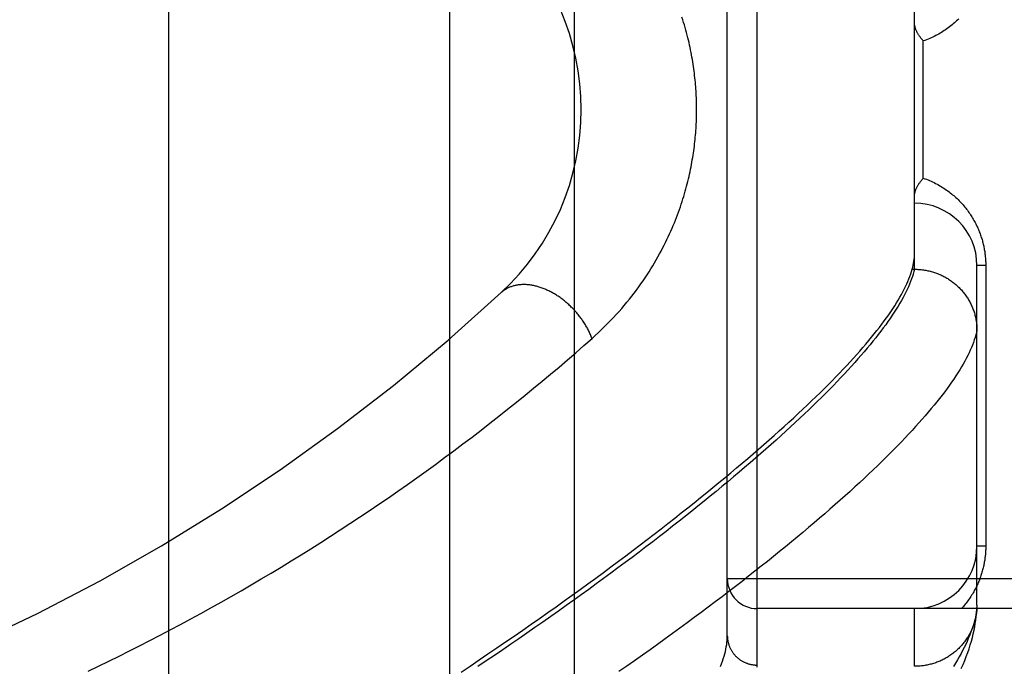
# Model space of a CAD drawing. Header units: inches. Extents: x 0 to 227, y 0 to 147.
# Tile 41 of 256: x 42.44 to 43.426, y 45.935 to 46.582. Entities that reach past the tile are written whole.
import ezdxf

# ---------------------------------------------------------------- set-up
doc = ezdxf.new("R2010")
doc.units = ezdxf.units.IN
doc.header["$LTSCALE"] = 12.466667
doc.header["$MEASUREMENT"] = 0
doc.linetypes.add('HIDDEN', pattern=[0.2, 0.1, -0.1])
for name, color, linetype in [('DEFAULT_2', 8, 'HIDDEN'), ('LEFTHAND_DOOR_ASSEMBLY', 7, 'CONTINUOUS'), ('SUBPANEL', 7, 'CONTINUOUS')]:
    doc.layers.add(name, color=color, linetype=linetype)

msp = doc.modelspace()

# ---------------------------------------------------------------- linework, layer by layer
at = {"layer": 'DEFAULT_2', "color": 8, "linetype": 'HIDDEN'}
msp.add_line((42.5892, 43.06539), (42.5892, 100.16939), dxfattribs=at)
at = {"layer": 'LEFTHAND_DOOR_ASSEMBLY', "color": 8, "linetype": 'HIDDEN'}
for p, q in [((43.17845, 45.93582), (43.17845, 47.04896)), ((43.14845, 45.96521), (43.14845, 47.01957)), ((43.33595, 46.33237), (43.33595, 46.65242)), ((43.34474, 46.42364), (43.34474, 46.56114)), ((43.3329, 46.33003), (43.33358, 46.33237)), ((43.33358, 46.33237), (43.33595, 46.33237)), ((43.33595, 46.33237), (43.33709, 46.33236)), ((43.39845, 45.99578), (43.39845, 46.33614)), ((43.40724, 46.33614), (43.39845, 46.33614)), ((43.40724, 46.33614), (43.40724, 46.05489)), ((43.40724, 46.05489), (43.39845, 46.05489)), ((44.24045, 46.02239), (43.14845, 46.02239)), ((44.24045, 45.99239), (43.17845, 45.99239)), ((43.33595, 45.93458), (43.33595, 45.99239)), ((43.39845, 45.99578), (43.3984, 45.99338))]:
    msp.add_line(p, q, dxfattribs=at)
for points in [[(43.01293, 46.26309), (43.0162, 46.26603), (43.01941, 46.26898), (43.02254, 46.27195), (43.0256, 46.27493), (43.0286, 46.27794), (43.03154, 46.28096), (43.03442, 46.28399), (43.03723, 46.28704), (43.03998, 46.29009), (43.04266, 46.29315), (43.04529, 46.29622), (43.04784, 46.2993), (43.05034, 46.30237), (43.05277, 46.30545), (43.05514, 46.30852), (43.05745, 46.31159), (43.05969, 46.31466), (43.06188, 46.31772), (43.064, 46.32077), (43.06607, 46.32382), (43.06807, 46.32685), (43.07002, 46.32988), (43.07191, 46.33289), (43.07375, 46.33589), (43.07553, 46.33887), (43.07726, 46.34184), (43.07894, 46.3448), (43.08057, 46.34774), (43.08214, 46.35066), (43.08367, 46.35357), (43.08515, 46.35646), (43.08658, 46.35933), (43.08797, 46.36218), (43.08931, 46.36502), (43.0906, 46.36784), (43.09186, 46.37064), (43.09307, 46.37342), (43.09425, 46.37618), (43.09538, 46.37893), (43.09648, 46.38165), (43.09753, 46.38436), (43.09856, 46.38705), (43.09954, 46.38972), (43.10049, 46.39238), (43.10141, 46.39502), (43.1023, 46.39764), (43.10315, 46.40024), (43.10397, 46.40283), (43.10476, 46.4054), (43.10552, 46.40795), (43.10626, 46.41049), (43.10696, 46.41301), (43.10764, 46.41552), (43.10829, 46.418), (43.10891, 46.42047), (43.1095, 46.42292), (43.11007, 46.42535), (43.11062, 46.42777), (43.11114, 46.43017), (43.11163, 46.43255), (43.11211, 46.43492), (43.11256, 46.43728), (43.11298, 46.43961), (43.11339, 46.44194), (43.11378, 46.44426), (43.11414, 46.44656), (43.11449, 46.44885), (43.11482, 46.45113), (43.11512, 46.4534), (43.11541, 46.45566), (43.11568, 46.45791), (43.11593, 46.46015), (43.11617, 46.46238), (43.11638, 46.46461), (43.11658, 46.46683), (43.11677, 46.46905), (43.11693, 46.47126), (43.11708, 46.47346), (43.11721, 46.47566), (43.11732, 46.47786), (43.11742, 46.48005), (43.11751, 46.48224), (43.11757, 46.48443), (43.11762, 46.48662), (43.11766, 46.48881), (43.11767, 46.49099), (43.11768, 46.49318), (43.11766, 46.49537), (43.11763, 46.49756), (43.11759, 46.49976), (43.11753, 46.50196), (43.11745, 46.50416), (43.11735, 46.50636), (43.11724, 46.50857), (43.11711, 46.51078), (43.11697, 46.513), (43.11681, 46.51522), (43.11663, 46.51745), (43.11643, 46.51969), (43.11621, 46.52194), (43.11598, 46.52419), (43.11573, 46.52645), (43.11546, 46.52873), (43.11517, 46.53101), (43.11487, 46.5333), (43.11454, 46.53561), (43.11419, 46.53792), (43.11382, 46.54025), (43.11343, 46.54259), (43.11302, 46.54495), (43.11259, 46.54732), (43.11214, 46.54971), (43.11166, 46.55211), (43.11115, 46.55453), (43.11063, 46.55697), (43.11007, 46.55943), (43.10949, 46.5619), (43.10889, 46.56439), (43.10826, 46.5669), (43.10759, 46.56944), (43.1069, 46.57199), (43.10618, 46.57455), (43.10544, 46.57714), (43.10466, 46.57974), (43.10385, 46.58236), (43.10301, 46.58499)], [(43.38026, 46.58335), (43.37919, 46.58229), (43.37809, 46.58125), (43.37697, 46.58021), (43.37582, 46.57918), (43.37465, 46.57817), (43.37346, 46.57717), (43.37224, 46.57619), (43.37099, 46.57522), (43.36972, 46.57426), (43.36843, 46.57332), (43.36711, 46.5724), (43.36577, 46.5715), (43.36441, 46.57061), (43.36302, 46.56975), (43.36161, 46.5689), (43.36018, 46.56808), (43.35873, 46.56727), (43.35725, 46.56649), (43.35576, 46.56574), (43.35424, 46.565), (43.3527, 46.56429), (43.35114, 46.56361), (43.34957, 46.56295), (43.34798, 46.56232), (43.34637, 46.56172), (43.34474, 46.56114)], [(43.34474, 46.56114), (43.34424, 46.5617), (43.34375, 46.56227), (43.34328, 46.56283), (43.34282, 46.5634), (43.34237, 46.56397), (43.34193, 46.56454), (43.34151, 46.5651), (43.3411, 46.56567), (43.34071, 46.56624), (43.34033, 46.56681), (43.33997, 46.56737), (43.33962, 46.56793), (43.33929, 46.56849), (43.33897, 46.56904), (43.33867, 46.56959), (43.33838, 46.57014), (43.33811, 46.57068), (43.33786, 46.57122), (43.33762, 46.57175), (43.3374, 46.57227), (43.33719, 46.57279), (43.337, 46.5733), (43.33683, 46.5738), (43.33667, 46.57429), (43.33653, 46.57478), (43.33641, 46.57526), (43.3363, 46.57573), (43.3362, 46.57619), (43.33613, 46.57664), (43.33606, 46.57708), (43.33601, 46.57751), (43.33598, 46.57793), (43.33596, 46.57834), (43.33595, 46.57874)], [(43.33595, 46.40604), (43.33596, 46.40644), (43.33598, 46.40686), (43.33601, 46.40728), (43.33606, 46.40771), (43.33613, 46.40815), (43.3362, 46.4086), (43.3363, 46.40906), (43.33641, 46.40953), (43.33653, 46.41001), (43.33667, 46.41049), (43.33683, 46.41099), (43.337, 46.41149), (43.33719, 46.412), (43.3374, 46.41252), (43.33762, 46.41304), (43.33786, 46.41357), (43.33811, 46.41411), (43.33838, 46.41465), (43.33867, 46.41519), (43.33897, 46.41574), (43.33929, 46.4163), (43.33962, 46.41686), (43.33997, 46.41742), (43.34033, 46.41798), (43.34071, 46.41855), (43.3411, 46.41911), (43.34151, 46.41968), (43.34193, 46.42025), (43.34237, 46.42082), (43.34282, 46.42139), (43.34328, 46.42195), (43.34375, 46.42252), (43.34424, 46.42308), (43.34474, 46.42364)], [(43.34474, 46.42364), (43.34634, 46.42308), (43.34792, 46.42249), (43.34948, 46.42187), (43.35102, 46.42123), (43.35255, 46.42056), (43.35406, 46.41987), (43.35554, 46.41916), (43.35701, 46.41842), (43.35845, 46.41766), (43.35988, 46.41688), (43.36128, 46.41608), (43.36266, 46.41526), (43.36402, 46.41442), (43.36535, 46.41357), (43.36667, 46.41269), (43.36796, 46.4118), (43.36922, 46.41089), (43.37047, 46.40997), (43.37169, 46.40903), (43.37288, 46.40808), (43.37406, 46.40712), (43.37521, 46.40614), (43.37633, 46.40515), (43.37744, 46.40415), (43.37852, 46.40314), (43.37957, 46.40212), (43.38061, 46.40108), (43.38162, 46.40004), (43.38261, 46.39899), (43.38357, 46.39793), (43.38451, 46.39687), (43.38543, 46.3958), (43.38633, 46.39472), (43.3872, 46.39363), (43.38806, 46.39254), (43.38889, 46.39144), (43.3897, 46.39034), (43.39048, 46.38923), (43.39125, 46.38812), (43.392, 46.38701), (43.39272, 46.38589), (43.39343, 46.38477), (43.39411, 46.38364), (43.39477, 46.38251), (43.39542, 46.38138), (43.39604, 46.38025), (43.39665, 46.37912), (43.39723, 46.37798), (43.3978, 46.37684), (43.39835, 46.3757), (43.39888, 46.37456), (43.39939, 46.37342), (43.39989, 46.37228), (43.40036, 46.37114), (43.40082, 46.37), (43.40126, 46.36886), (43.40168, 46.36773), (43.40208, 46.36659), (43.40247, 46.36547), (43.40283, 46.36434), (43.40318, 46.36322), (43.40352, 46.3621), (43.40384, 46.36099), (43.40414, 46.35988), (43.40442, 46.35878), (43.40469, 46.35768), (43.40495, 46.35659), (43.40519, 46.35549), (43.40542, 46.3544), (43.40563, 46.35332), (43.40583, 46.35224), (43.40601, 46.35115), (43.40618, 46.35008), (43.40634, 46.349), (43.40648, 46.34792), (43.40661, 46.34685), (43.40673, 46.34578), (43.40684, 46.34471), (43.40693, 46.34365), (43.40701, 46.34258), (43.40708, 46.34152), (43.40714, 46.34046), (43.40718, 46.33939), (43.40721, 46.33831), (43.40723, 46.33723), (43.40724, 46.33614)], [(43.33358, 46.33237), (43.33414, 46.33449), (43.33462, 46.33658), (43.33503, 46.33863), (43.33536, 46.34064), (43.33562, 46.34262), (43.3358, 46.34456), (43.33591, 46.34647), (43.33595, 46.34834)], [(42.88176, 45.92882), (42.89084, 45.93488), (42.89984, 45.94092), (42.90876, 45.94695), (42.91759, 45.95296), (42.92633, 45.95895), (42.93499, 45.96491), (42.94356, 45.97085), (42.95204, 45.97676), (42.96043, 45.98264), (42.96874, 45.9885), (42.97695, 45.99433), (42.98507, 46.00013), (42.9931, 46.0059), (43.00104, 46.01164), (43.00889, 46.01734), (43.01664, 46.02301), (43.0243, 46.02865), (43.03187, 46.03425), (43.03934, 46.03982), (43.04672, 46.04535), (43.05401, 46.05084), (43.0612, 46.0563), (43.06829, 46.06171), (43.0753, 46.06709), (43.08221, 46.07243), (43.08902, 46.07773), (43.09574, 46.08299), (43.10236, 46.08821), (43.10889, 46.09339), (43.11532, 46.09852), (43.12166, 46.10362), (43.1279, 46.10867), (43.13405, 46.11368), (43.1401, 46.11864), (43.14606, 46.12357), (43.15192, 46.12845), (43.15769, 46.13328), (43.16336, 46.13808), (43.16894, 46.14283), (43.17442, 46.14753), (43.17981, 46.15219), (43.1851, 46.1568), (43.19031, 46.16137), (43.19541, 46.1659), (43.20042, 46.17038), (43.20534, 46.17482), (43.21017, 46.17921), (43.2149, 46.18355), (43.21954, 46.18785), (43.22408, 46.19211), (43.22853, 46.19632), (43.23289, 46.20048), (43.23716, 46.2046), (43.24133, 46.20867), (43.24541, 46.2127), (43.2494, 46.21668), (43.2533, 46.22061), (43.2571, 46.2245), (43.26082, 46.22835), (43.26444, 46.23215), (43.26797, 46.2359), (43.27141, 46.23961), (43.27475, 46.24327), (43.27801, 46.24689), (43.28118, 46.25046), (43.28425, 46.25399), (43.28724, 46.25747), (43.29013, 46.26091), (43.29293, 46.2643), (43.29565, 46.26764), (43.29827, 46.27095), (43.30081, 46.2742), (43.30325, 46.27741), (43.30561, 46.28058), (43.30787, 46.2837), (43.31005, 46.28678), (43.31214, 46.28981), (43.31414, 46.2928), (43.31605, 46.29575), (43.31788, 46.29864), (43.31961, 46.3015), (43.32126, 46.30431), (43.32281, 46.30708), (43.32428, 46.3098), (43.32567, 46.31248), (43.32696, 46.31512), (43.32817, 46.31772), (43.32929, 46.32027), (43.33032, 46.32277), (43.33127, 46.32524), (43.33212, 46.32766), (43.3329, 46.33003)], [(43.33595, 46.33237), (43.33534, 46.33), (43.33464, 46.3276), (43.33386, 46.32515), (43.33299, 46.32265), (43.33202, 46.32012), (43.33098, 46.31754), (43.32984, 46.31491), (43.32862, 46.31225), (43.3273, 46.30954), (43.3259, 46.30678), (43.32441, 46.30399), (43.32284, 46.30114), (43.32117, 46.29826), (43.31942, 46.29533), (43.31758, 46.29236), (43.31565, 46.28934), (43.31363, 46.28628), (43.31152, 46.28318), (43.30932, 46.28004), (43.30704, 46.27685), (43.30467, 46.27361), (43.3022, 46.27034), (43.29965, 46.26702), (43.29701, 46.26365), (43.29429, 46.26025), (43.29147, 46.25679), (43.28856, 46.2533), (43.28557, 46.24976), (43.28248, 46.24618), (43.27931, 46.24256), (43.27605, 46.23889), (43.2727, 46.23519), (43.26926, 46.23143), (43.26574, 46.22764), (43.26212, 46.2238), (43.25841, 46.21993), (43.25462, 46.21601), (43.25074, 46.21204), (43.24677, 46.20804), (43.24271, 46.20399), (43.23856, 46.19991), (43.23433, 46.19578), (43.23, 46.19161), (43.22559, 46.1874), (43.22109, 46.18315), (43.2165, 46.17886), (43.21182, 46.17452), (43.20706, 46.17015), (43.20221, 46.16574), (43.19727, 46.16129), (43.19224, 46.1568), (43.18712, 46.15227), (43.18192, 46.14771), (43.17663, 46.1431), (43.17126, 46.13846), (43.16579, 46.13378), (43.16025, 46.12906), (43.15461, 46.12431), (43.14889, 46.11952), (43.14309, 46.1147), (43.1372, 46.10984), (43.13122, 46.10495), (43.12516, 46.10002), (43.11902, 46.09506), (43.11279, 46.09007), (43.10648, 46.08504), (43.10009, 46.07998), (43.09361, 46.07489), (43.08706, 46.06978), (43.08042, 46.06463), (43.0737, 46.05945), (43.0669, 46.05424), (43.06002, 46.04901), (43.05306, 46.04375), (43.04602, 46.03846), (43.03891, 46.03315), (43.03172, 46.02782), (43.02445, 46.02246), (43.01711, 46.01708), (43.0097, 46.01168), (43.0022, 46.00625), (42.99464, 46.00081), (42.98701, 45.99535), (42.9793, 45.98987), (42.97153, 45.98438), (42.96369, 45.97887), (42.95578, 45.97335), (42.9478, 45.96781), (42.93976, 45.96226), (42.93166, 45.95671), (42.92349, 45.95114), (42.91526, 45.94557), (42.90697, 45.93999), (42.89863, 45.9344)], [(43.33709, 46.33236), (43.33822, 46.33233), (43.33935, 46.33228), (43.34047, 46.33221), (43.3416, 46.33212), (43.34272, 46.33201), (43.34384, 46.33188), (43.34496, 46.33173), (43.34607, 46.33156), (43.34718, 46.33137), (43.34829, 46.33116), (43.3494, 46.33093), (43.3505, 46.33069), (43.35159, 46.33042), (43.35268, 46.33013), (43.35377, 46.32983), (43.35484, 46.3295), (43.35592, 46.32916), (43.35698, 46.3288), (43.35804, 46.32842), (43.35909, 46.32802), (43.36014, 46.3276), (43.36117, 46.32716), (43.3622, 46.32671), (43.36322, 46.32623), (43.36423, 46.32574), (43.36523, 46.32523), (43.36623, 46.32471), (43.36721, 46.32416), (43.36818, 46.3236), (43.36914, 46.32302), (43.37009, 46.32243), (43.37103, 46.32182), (43.37196, 46.32119), (43.37288, 46.32054), (43.37378, 46.31988), (43.37467, 46.31921), (43.37555, 46.31851), (43.37642, 46.31781), (43.37727, 46.31708), (43.37811, 46.31635), (43.37894, 46.31559), (43.37975, 46.31483), (43.38055, 46.31405), (43.38133, 46.31325), (43.3821, 46.31244), (43.38285, 46.31162), (43.38359, 46.31078), (43.38431, 46.30993), (43.38502, 46.30907), (43.38571, 46.3082), (43.38638, 46.30731), (43.38704, 46.30642), (43.38768, 46.30551), (43.38831, 46.30459), (43.38892, 46.30366), (43.38951, 46.30272), (43.39008, 46.30176), (43.39063, 46.3008), (43.39117, 46.29983), (43.39169, 46.29885), (43.39219, 46.29786), (43.39267, 46.29686), (43.39314, 46.29586), (43.39359, 46.29484), (43.39401, 46.29382), (43.39442, 46.29279), (43.39481, 46.29175), (43.39518, 46.29071), (43.39553, 46.28966), (43.39586, 46.2886), (43.39617, 46.28754), (43.39646, 46.28647), (43.39674, 46.2854), (43.39699, 46.28432), (43.39722, 46.28324), (43.39743, 46.28216), (43.39763, 46.28107), (43.3978, 46.27998), (43.39795, 46.27888), (43.39808, 46.27778), (43.3982, 46.27669), (43.39829, 46.27558), (43.39836, 46.27448), (43.39841, 46.27338), (43.39844, 46.27227), (43.39845, 46.27117)], [(43.01293, 46.26309), (43.01256, 46.26408), (43.01217, 46.26506), (43.01176, 46.26605), (43.01134, 46.26704), (43.0109, 46.26802), (43.01045, 46.26901), (43.00998, 46.26999), (43.0095, 46.27097), (43.009, 46.27194), (43.00849, 46.27292), (43.00796, 46.27389), (43.00742, 46.27485), (43.00686, 46.27582), (43.00629, 46.27677), (43.0057, 46.27773), (43.0051, 46.27868), (43.00449, 46.27962), (43.00386, 46.28056), (43.00322, 46.28149), (43.00257, 46.28242), (43.0019, 46.28334), (43.00123, 46.28425), (43.00054, 46.28516), (42.99983, 46.28605), (42.99912, 46.28694), (42.99839, 46.28783), (42.99766, 46.2887), (42.99691, 46.28957), (42.99615, 46.29042), (42.99538, 46.29127), (42.9946, 46.29211), (42.99381, 46.29294), (42.99301, 46.29376), (42.9922, 46.29456), (42.99138, 46.29536), (42.99055, 46.29615), (42.98971, 46.29692), (42.98887, 46.29769), (42.98801, 46.29844), (42.98715, 46.29918), (42.98628, 46.29991), (42.98541, 46.30062), (42.98452, 46.30133), (42.98363, 46.30202), (42.98274, 46.3027), (42.98183, 46.30336), (42.98092, 46.30401), (42.98001, 46.30465), (42.97909, 46.30527), (42.97817, 46.30588), (42.97724, 46.30648), (42.9763, 46.30706), (42.97537, 46.30762), (42.97443, 46.30817), (42.97348, 46.30871), (42.97254, 46.30923), (42.97159, 46.30973), (42.97063, 46.31022), (42.96968, 46.31069), (42.96872, 46.31115), (42.96777, 46.31159), (42.96681, 46.31202), (42.96585, 46.31242), (42.96489, 46.31282), (42.96393, 46.31319), (42.96297, 46.31355), (42.96201, 46.31389), (42.96105, 46.31421), (42.96009, 46.31452), (42.95914, 46.31481), (42.95818, 46.31508), (42.95723, 46.31534), (42.95628, 46.31557), (42.95534, 46.31579), (42.95439, 46.316), (42.95345, 46.31618), (42.95252, 46.31635), (42.95158, 46.3165), (42.95066, 46.31663), (42.94973, 46.31674), (42.94881, 46.31683), (42.9479, 46.31691), (42.94699, 46.31697), (42.94609, 46.31701), (42.9452, 46.31703), (42.94431, 46.31703), (42.94342, 46.31702), (42.94255, 46.31699), (42.94168, 46.31694), (42.94082, 46.31687), (42.93997, 46.31678), (42.93912, 46.31668), (42.93829, 46.31656), (42.93746, 46.31642), (42.93664, 46.31626), (42.93584, 46.31608), (42.93504, 46.31589), (42.93425, 46.31568), (42.93347, 46.31545), (42.9327, 46.3152), (42.93194, 46.31494), (42.9312, 46.31466), (42.93046, 46.31436), (42.92974, 46.31404), (42.92902, 46.31371), (42.92832, 46.31336), (42.92764, 46.31299), (42.92696, 46.31261), (42.9263, 46.31221), (42.92564, 46.31179), (42.92501, 46.31136), (42.92438, 46.31091), (42.92377, 46.31044), (42.92317, 46.30996), (42.92259, 46.30946), (42.92202, 46.30895)], [(43.39845, 46.27117), (43.39792, 46.26883), (43.39731, 46.26645), (43.3966, 46.26402), (43.3958, 46.26156), (43.39492, 46.25904), (43.39395, 46.25649), (43.39288, 46.25389), (43.39173, 46.25125), (43.39049, 46.24856), (43.38916, 46.24583), (43.38773, 46.24306), (43.38622, 46.24024), (43.38462, 46.23738), (43.38293, 46.23448), (43.38114, 46.23153), (43.37927, 46.22854), (43.37731, 46.2255), (43.37526, 46.22242), (43.37311, 46.2193), (43.37088, 46.21613), (43.36855, 46.21292), (43.36614, 46.20967), (43.36363, 46.20637), (43.36104, 46.20303), (43.35835, 46.19964), (43.35557, 46.19621), (43.3527, 46.19273), (43.34974, 46.18922), (43.34668, 46.18565), (43.34354, 46.18205), (43.34031, 46.1784), (43.33698, 46.17471), (43.33356, 46.17098), (43.33005, 46.1672), (43.32645, 46.16338), (43.32276, 46.15951), (43.31898, 46.15561), (43.31511, 46.15166), (43.31114, 46.14767), (43.30709, 46.14364), (43.30294, 46.13956), (43.2987, 46.13545), (43.29437, 46.13129), (43.28994, 46.12709), (43.28543, 46.12284), (43.28082, 46.11856), (43.27613, 46.11424), (43.27134, 46.10987), (43.26646, 46.10547), (43.26149, 46.10102), (43.25643, 46.09654), (43.25127, 46.09201), (43.24603, 46.08745), (43.2407, 46.08285), (43.23527, 46.07821), (43.22976, 46.07353), (43.22415, 46.06881), (43.21846, 46.06405), (43.21267, 46.05926), (43.2068, 46.05444), (43.20083, 46.04957), (43.19478, 46.04468), (43.18864, 46.03974), (43.18241, 46.03477), (43.17609, 46.02977), (43.16968, 46.02474), (43.16319, 46.01967), (43.15661, 46.01457), (43.14994, 46.00944), (43.14319, 46.00427), (43.13635, 45.99908), (43.12942, 45.99386), (43.12241, 45.98861), (43.11532, 45.98333), (43.10815, 45.97803), (43.10089, 45.9727), (43.09354, 45.96734), (43.08612, 45.96196), (43.07862, 45.95656), (43.07104, 45.95113), (43.06337, 45.94569), (43.05563, 45.94022), (43.04782, 45.93473), (43.03992, 45.92923)], [(42.50829, 45.92984), (42.51862, 45.93479), (42.52895, 45.9398), (42.53926, 45.94488), (42.54956, 45.95001), (42.55984, 45.9552), (42.5701, 45.96045), (42.58035, 45.96576), (42.59058, 45.97114), (42.60079, 45.97657), (42.61099, 45.98205), (42.62116, 45.9876), (42.63131, 45.99321), (42.64144, 45.99887), (42.65154, 46.00459), (42.66162, 46.01037), (42.67168, 46.01621), (42.6817, 46.0221), (42.6917, 46.02805), (42.70167, 46.03405), (42.71161, 46.04011), (42.72152, 46.04622), (42.7314, 46.05239), (42.74124, 46.0586), (42.75104, 46.06487), (42.76081, 46.07119), (42.77054, 46.07756), (42.78023, 46.08397), (42.78987, 46.09044), (42.79948, 46.09695), (42.80904, 46.1035), (42.81855, 46.1101), (42.82801, 46.11674), (42.83743, 46.12342), (42.84679, 46.13014), (42.85611, 46.1369), (42.86536, 46.14369), (42.87456, 46.15052), (42.8837, 46.15738), (42.89278, 46.16427), (42.9018, 46.17119), (42.91075, 46.17814), (42.91963, 46.1851), (42.92845, 46.19209), (42.93719, 46.1991), (42.94587, 46.20613), (42.95446, 46.21316), (42.96299, 46.22022), (42.97147, 46.22731), (42.9799, 46.23444), (42.98827, 46.24159), (42.99657, 46.24875), (43.00479, 46.25592), (43.01293, 46.26309)], [(43.40724, 46.05489), (43.40723, 46.05383), (43.40721, 46.05276), (43.40718, 46.05171), (43.40714, 46.05065), (43.40708, 46.04959), (43.40702, 46.04853), (43.40694, 46.04746), (43.40685, 46.04639), (43.40674, 46.04532), (43.40662, 46.04425), (43.40649, 46.04317), (43.40635, 46.04209), (43.40619, 46.04101), (43.40602, 46.03992), (43.40583, 46.03883), (43.40563, 46.03774), (43.40542, 46.03665), (43.40519, 46.03554), (43.40495, 46.03444), (43.40469, 46.03333), (43.40441, 46.03221), (43.40412, 46.03109), (43.40381, 46.02997), (43.40349, 46.02883), (43.40315, 46.0277), (43.40279, 46.02656), (43.40241, 46.02541), (43.40202, 46.02426), (43.4016, 46.02311), (43.40117, 46.02195), (43.40072, 46.0208), (43.40025, 46.01964), (43.39977, 46.01848), (43.39926, 46.01732), (43.39874, 46.01616), (43.39819, 46.015), (43.39763, 46.01384), (43.39705, 46.01269), (43.39644, 46.01153), (43.39582, 46.01038), (43.39518, 46.00923), (43.39452, 46.00808), (43.39383, 46.00693), (43.39313, 46.00579), (43.3924, 46.00465), (43.39165, 46.00351), (43.39088, 46.00238), (43.39009, 46.00125), (43.38928, 46.00012), (43.38844, 45.999), (43.38758, 45.99789), (43.3867, 45.99678), (43.38579, 45.99567), (43.38486, 45.99457), (43.38391, 45.99348), (43.38293, 45.99239)], [(43.39836, 45.99243), (43.39828, 45.99131), (43.39819, 45.9902), (43.39807, 45.98908), (43.39794, 45.98798), (43.39778, 45.98687), (43.39761, 45.98576), (43.39741, 45.98466), (43.39719, 45.98357), (43.39695, 45.98247), (43.3967, 45.98138), (43.39642, 45.9803), (43.39612, 45.97922), (43.3958, 45.97815), (43.39546, 45.97708), (43.3951, 45.97602), (43.39472, 45.97496), (43.39433, 45.97392), (43.39391, 45.97288), (43.39347, 45.97184), (43.39302, 45.97082), (43.39254, 45.9698), (43.39205, 45.96879), (43.39153, 45.9678), (43.391, 45.96681), (43.39045, 45.96583), (43.38989, 45.96486), (43.3893, 45.9639), (43.3887, 45.96295), (43.38807, 45.96201), (43.38744, 45.96108), (43.38678, 45.96017), (43.38611, 45.95927), (43.38542, 45.95838), (43.38471, 45.9575), (43.38399, 45.95663), (43.38325, 45.95578), (43.3825, 45.95494), (43.38173, 45.95411), (43.38094, 45.9533), (43.38014, 45.9525), (43.37933, 45.95172), (43.3785, 45.95095), (43.37766, 45.9502), (43.3768, 45.94946), (43.37593, 45.94874), (43.37505, 45.94803), (43.37415, 45.94734), (43.37324, 45.94667), (43.37232, 45.94601), (43.37138, 45.94536), (43.37044, 45.94474), (43.36948, 45.94413), (43.36851, 45.94354), (43.36753, 45.94297), (43.36654, 45.94241), (43.36554, 45.94187), (43.36453, 45.94135), (43.36351, 45.94085), (43.36248, 45.94037), (43.36144, 45.9399), (43.36039, 45.93945), (43.35934, 45.93903), (43.35828, 45.93862), (43.35721, 45.93823), (43.35613, 45.93786), (43.35505, 45.93751), (43.35396, 45.93718), (43.35286, 45.93686), (43.35176, 45.93657), (43.35065, 45.9363), (43.34954, 45.93604), (43.34842, 45.93581), (43.3473, 45.9356), (43.34618, 45.93541), (43.34505, 45.93523), (43.34392, 45.93508), (43.34279, 45.93495), (43.34165, 45.93484), (43.34051, 45.93474), (43.33937, 45.93467), (43.33823, 45.93462), (43.33709, 45.93459), (43.33595, 45.93458)], [(43.39845, 45.99578), (43.39831, 45.99348), (43.39809, 45.99114), (43.39777, 45.98876), (43.39737, 45.98632), (43.39689, 45.98384), (43.39631, 45.98131), (43.39565, 45.97874), (43.3949, 45.97612), (43.39406, 45.97345), (43.39313, 45.97073), (43.39211, 45.96797), (43.39101, 45.96516), (43.38981, 45.9623), (43.38853, 45.95939), (43.38715, 45.95644), (43.38569, 45.95343), (43.38413, 45.95038), (43.38249, 45.94728), (43.38076, 45.94413), (43.37893, 45.94094), (43.37701, 45.93769), (43.37501, 45.9344)], [(43.38269, 45.93223), (43.38451, 45.93638), (43.38619, 45.94045), (43.38776, 45.94446), (43.3892, 45.94839), (43.39053, 45.95226), (43.39174, 45.95607), (43.39285, 45.95981), (43.39384, 45.96349), (43.39474, 45.96711), (43.39552, 45.97066), (43.39621, 45.97414), (43.3968, 45.97756), (43.3973, 45.9809), (43.3977, 45.98416), (43.39802, 45.98734), (43.39825, 45.99042), (43.3984, 45.99338)], [(43.14164, 45.93444), (43.14265, 45.93706), (43.14358, 45.93964), (43.14443, 45.94217), (43.14519, 45.94466), (43.14588, 45.94711), (43.14648, 45.94952), (43.14701, 45.95189), (43.14745, 45.95421), (43.14781, 45.95649), (43.14809, 45.95874), (43.14829, 45.96094), (43.14841, 45.96309), (43.14845, 45.96521)], [(43.14845, 45.96521), (43.14846, 45.96457), (43.14848, 45.96393), (43.14851, 45.96329), (43.14856, 45.96265), (43.14863, 45.96201), (43.14871, 45.96138), (43.1488, 45.96074), (43.14891, 45.96011), (43.14903, 45.95948), (43.14916, 45.95885), (43.14931, 45.95823), (43.14947, 45.95761), (43.14965, 45.95699), (43.14984, 45.95637), (43.15004, 45.95576), (43.15026, 45.95516), (43.15049, 45.95456), (43.15073, 45.95397), (43.15099, 45.95338), (43.15126, 45.95279), (43.15154, 45.95221), (43.15184, 45.95164), (43.15215, 45.95108), (43.15247, 45.95052), (43.1528, 45.94997), (43.15315, 45.94942), (43.15351, 45.94888), (43.15388, 45.94836), (43.15426, 45.94783), (43.15465, 45.94732), (43.15505, 45.94682), (43.15547, 45.94632), (43.15589, 45.94583), (43.15633, 45.94536), (43.15678, 45.94489), (43.15724, 45.94443), (43.1577, 45.94398), (43.15818, 45.94354), (43.15867, 45.94312), (43.15917, 45.9427), (43.15967, 45.94229), (43.16019, 45.9419), (43.16071, 45.94151), (43.16124, 45.94114), (43.16178, 45.94078), (43.16233, 45.94043), (43.16289, 45.94009), (43.16345, 45.93976), (43.16402, 45.93945), (43.1646, 45.93914), (43.16518, 45.93885), (43.16577, 45.93858), (43.16637, 45.93831), (43.16697, 45.93806), (43.16758, 45.93782), (43.16819, 45.9376), (43.16881, 45.93738), (43.16943, 45.93718), (43.17006, 45.937), (43.17069, 45.93682), (43.17132, 45.93667), (43.17196, 45.93652), (43.1726, 45.93639), (43.17324, 45.93627), (43.17389, 45.93617), (43.17453, 45.93607), (43.17518, 45.936), (43.17584, 45.93593), (43.17649, 45.93589), (43.17714, 45.93585), (43.1778, 45.93583), (43.17845, 45.93582)], [(43.17841, 45.93374), (43.17845, 45.93582)]]:
    msp.add_lwpolyline(points, dxfattribs=at)
for centre, radius, start, end in [((42.75217, 46.49239), 0.25, 312.79592, 47.20408), ((43.33595, 46.33614), 0.0625, 0, 90), ((41.56324, 47.77651), 2, 280.33418, 312.79592), ((43.33595, 46.05489), 0.0625, 270, 360), ((43.17845, 46.02239), 0.03, 180, 270)]:
    msp.add_arc(centre, radius, start, end, dxfattribs=at)
at = {"layer": 'SUBPANEL', "color": 8, "linetype": 'HIDDEN'}
for p, q in [((42.87045, 45.64864), (42.87045, 97.58614)), ((42.99545, 45.64864), (42.99545, 97.58614))]:
    msp.add_line(p, q, dxfattribs=at)

doc.saveas('drawing.dxf')
